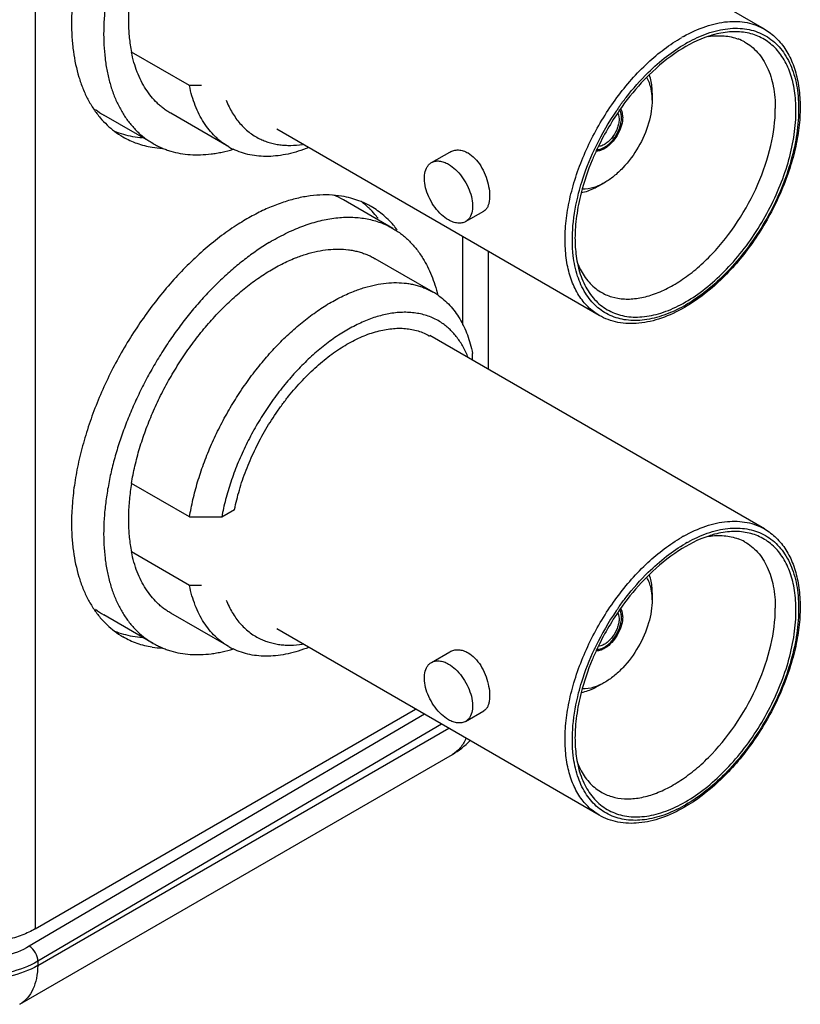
# Model space of a CAD drawing. Header units: inches. Extents: x 0 to 22, y 0 to 17.
# Tile 9 of 30: x 3.448 to 4.341, y 11.176 to 12.302. Entities that reach past the tile are written whole.
import ezdxf

# ---------------------------------------------------------------- set-up
doc = ezdxf.new("R2010")
doc.units = ezdxf.units.IN
doc.header["$LTSCALE"] = 1.21
doc.header["$MEASUREMENT"] = 0
doc.layers.get('0').update_dxf_attribs({"linetype": 'CONTINUOUS'})
doc.layers.add('02___PRT_ALL_AXES', color=7, linetype='CONTINUOUS')
doc.layers.add('SURFACES', color=7, linetype='CONTINUOUS')

msp = doc.modelspace()

# ---------------------------------------------------------------- linework, layer by layer
at = {"color": 3, "linetype": 'CONTINUOUS'}
for p, q in [((3.4656, 13.8574), (3.4656, 11.2619)), ((3.9545, 12.0537), (3.9545, 11.9524)), ((3.9838, 12.0368), (3.9838, 11.9017)), ((3.4656, 11.2619), (3.9009, 11.5132))]:
    msp.add_line(p, q, dxfattribs=at)
at = {"color": 7, "linetype": 'CONTINUOUS'}
for p, q in [((4.3, 12.2907), (3.9171, 12.5118)), ((4.2115, 12.2752), (4.2096, 12.2741)), ((3.6422, 12.2261), (3.5758, 12.2644)), ((3.656, 12.2261), (3.6422, 12.2261)), ((3.6871, 12.1561), (3.6207, 12.1945)), ((4.1326, 12.2003), (4.1328, 12.2005)), ((3.6007, 12.1598), (3.5441, 12.1925)), ((4.111, 11.9634), (3.7422, 12.1763)), ((3.919, 12.1381), (3.9399, 12.1502)), ((4.1054, 12.1531), (4.1056, 12.1534)), ((3.8747, 12.0629), (3.8182, 12.0955)), ((3.958, 12.0706), (3.9789, 12.0827)), ((3.9211, 11.9899), (3.8547, 12.0282)), ((4.2078, 11.9741), (4.2097, 11.9752)), ((4.3, 11.7192), (3.9171, 11.9403)), ((3.9661, 11.912), (3.9661, 11.9199)), ((3.6422, 11.7329), (3.5758, 11.7713)), ((3.6422, 11.7329), (3.6791, 11.7329)), ((3.6791, 11.7329), (3.6937, 11.7414)), ((4.2115, 11.7036), (4.2096, 11.7025)), ((3.6422, 11.6546), (3.5758, 11.6929)), ((3.656, 11.6546), (3.6422, 11.6546)), ((3.6007, 11.5883), (3.5441, 11.621)), ((3.6871, 11.5846), (3.6207, 11.6229)), ((4.1326, 11.6287), (4.1328, 11.629)), ((4.111, 11.3919), (3.7422, 11.6048)), ((3.919, 11.5666), (3.9399, 11.5787)), ((4.1054, 11.5816), (4.1056, 11.5819)), ((3.9109, 11.5074), (3.4588, 11.2419)), ((3.958, 11.4991), (3.9789, 11.5112)), ((3.9305, 11.4961), (3.4687, 11.2248)), ((3.4686, 11.2199), (3.9387, 11.4914)), ((3.4479, 11.1756), (3.9429, 11.4614)), ((4.2078, 11.4026), (4.2097, 11.4037)), ((3.4687, 11.2248), (3.4686, 11.2199))]:
    msp.add_line(p, q, dxfattribs=at)
for centre, radius, start, end in [((4.2715, 12.1757), 0.1127, 104.6369, 108.2766), ((4.2936, 12.1288), 0.1762, 119.2566, 120.0028), ((4.2504, 12.2274), 0.0556, 61.1728, 69.4926), ((3.738, 12.2972), 0.1655, 188.4907, 191.4291), ((3.59, 12.272), 0.0918, 232.8171, 239.9906), ((4.3917, 12.0195), 0.316, 145.8054, 154.2671), ((4.3872, 12.0221), 0.3082, 145.157, 154.8119), ((4.3874, 12.0224), 0.3107, 145.0863, 145.7982), ((4.3863, 12.0231), 0.3095, 144.6629, 145.0272), ((3.7261, 12.2237), 0.0781, 239.9979, 244.2622), ((4.3876, 12.0215), 0.3113, 154.2745, 154.9386), ((3.7723, 12.016), 0.0918, 60.0064, 67.7087), ((3.8686, 11.8225), 0.2618, 120.0032, 121.1525), ((4.1988, 12.0461), 0.1152, 191.4884, 195.3223), ((4.1633, 12.053), 0.0827, 201.0531, 206.403), ((3.882, 11.9222), 0.0781, 55.7068, 59.9953), ((4.2936, 11.5572), 0.1762, 119.2566, 120.0028), ((4.2715, 11.6041), 0.1127, 104.6369, 108.2766), ((3.738, 11.7257), 0.1655, 188.4907, 191.4291), ((4.2504, 11.6558), 0.0556, 61.1728, 69.4926), ((3.59, 11.7004), 0.0918, 232.8171, 239.9906), ((4.3917, 11.448), 0.316, 145.8054, 154.2671), ((4.3872, 11.4506), 0.3082, 145.157, 154.8119), ((4.3874, 11.4509), 0.3107, 145.0863, 145.7982), ((4.3863, 11.4516), 0.3095, 144.6629, 145.0272), ((3.7261, 11.6522), 0.0781, 239.9979, 244.2622), ((4.3876, 11.45), 0.3113, 154.2745, 154.9386), ((3.8926, 11.5484), 0.1005, 300.0368, 314.8061), ((4.1988, 11.4746), 0.1152, 191.4884, 195.3223), ((4.1633, 11.4815), 0.0827, 201.0531, 206.403)]:
    msp.add_arc(centre, radius, start, end, dxfattribs=at)
for points, knots in [([(3.7332, 12.6182), (3.7284, 12.6153), (3.7189, 12.6091), (3.7049, 12.5988), (3.6911, 12.5875), (3.6775, 12.5752), (3.6642, 12.5619), (3.6514, 12.5478), (3.639, 12.5328), (3.6271, 12.5172), (3.6158, 12.5009), (3.6052, 12.4841), (3.5952, 12.4668), (3.5861, 12.4491), (3.5777, 12.4312), (3.5701, 12.413), (3.5635, 12.3948), (3.5578, 12.3766), (3.553, 12.3585), (3.5492, 12.3407), (3.5464, 12.3231), (3.5446, 12.3059), (3.5438, 12.2892), (3.5441, 12.273), (3.5454, 12.2575), (3.5477, 12.2428), (3.5505, 12.231), (3.5532, 12.2221), (3.5562, 12.2137), (3.5606, 12.2037), (3.5668, 12.1926), (3.5728, 12.1842), (3.5781, 12.1781), (3.5822, 12.1738), (3.5865, 12.1698), (3.5911, 12.1662), (3.5958, 12.1628), (3.599, 12.1608), (3.6007, 12.1598)], [0, 0, 0, 0, 0.030993, 0.063014, 0.095991, 0.129843, 0.164474, 0.199778, 0.235644, 0.27195, 0.308574, 0.345386, 0.382258, 0.419058, 0.455657, 0.491927, 0.527745, 0.56299, 0.597552, 0.631325, 0.664215, 0.69614, 0.727031, 0.756835, 0.785517, 0.813064, 0.839487, 0.85229, 0.864828, 0.889143, 0.912536, 0.935139, 0.946199, 0.957124, 0.967941, 0.978674, 0.989351, 1, 1, 1, 1]), ([(3.5758, 12.3428), (3.5748, 12.3367), (3.5732, 12.3245), (3.5721, 12.3066), (3.5724, 12.2893), (3.5735, 12.2782), (3.5743, 12.2728)], [0, 0, 0, 0, 0.266168, 0.522039, 0.766763, 1, 1, 1, 1]), ([(4.2075, 12.2825), (4.2156, 12.287), (4.2318, 12.2945), (4.2566, 12.3002), (4.2763, 12.2995), (4.2905, 12.2955), (4.2969, 12.2925), (4.3, 12.2907)], [0, 0, 0, 0, 0.288739, 0.547472, 0.780832, 0.891402, 1, 1, 1, 1]), ([(4.3, 12.2907), (4.3048, 12.2879), (4.3141, 12.2808), (4.3252, 12.2669), (4.3334, 12.2501), (4.3387, 12.2308), (4.3411, 12.2095), (4.3407, 12.1865), (4.3373, 12.1623), (4.329, 12.1286), (4.3122, 12.0868), (4.2839, 12.0406), (4.2494, 12.0013), (4.2224, 11.9805), (4.2084, 11.9725)], [0, 0, 0, 0, 0.044921, 0.091273, 0.140312, 0.192934, 0.249627, 0.310469, 0.375189, 0.443242, 0.586044, 0.731601, 0.871889, 1, 1, 1, 1]), ([(4.2259, 12.2823), (4.2335, 12.2856), (4.2486, 12.2906), (4.2681, 12.2924), (4.2824, 12.2905), (4.2922, 12.2877), (4.3013, 12.2834), (4.3096, 12.2777), (4.317, 12.2705), (4.3257, 12.2591), (4.3339, 12.2414), (4.339, 12.2167), (4.3395, 12.189), (4.3356, 12.1591), (4.3272, 12.128), (4.3149, 12.0968), (4.2988, 12.0666), (4.2797, 12.0384), (4.2582, 12.0132), (4.235, 11.9918), (4.2182, 11.9801), (4.2097, 11.9752)], [0, 0, 0, 0, 0.056325, 0.106931, 0.130594, 0.153506, 0.176028, 0.198551, 0.221466, 0.245132, 0.295749, 0.352078, 0.414563, 0.482781, 0.555688, 0.631827, 0.709485, 0.786839, 0.862091, 0.933591, 1, 1, 1, 1]), ([(4.336, 12.1976), (4.336, 12.2052), (4.3353, 12.2164), (4.3325, 12.2306), (4.3287, 12.2434), (4.3221, 12.2576), (4.3109, 12.2716), (4.2967, 12.2816), (4.2801, 12.2873), (4.2618, 12.2884), (4.2494, 12.2863), (4.243, 12.2847)], [0, 0, 0, 0, 0.150339, 0.220627, 0.28768, 0.412781, 0.528624, 0.639826, 0.75207, 0.87079, 1, 1, 1, 1]), ([(4.111, 11.9634), (4.1063, 11.9661), (4.0975, 11.9728), (4.0869, 11.9863), (4.0789, 12.0027), (4.0738, 12.0217), (4.0715, 12.043), (4.0721, 12.066), (4.0755, 12.0902), (4.0839, 12.1242), (4.101, 12.1663), (4.1296, 12.2128), (4.1643, 12.2524), (4.1915, 12.2733), (4.2055, 12.2813)], [0, 0, 0, 0, 0.04284, 0.087449, 0.13526, 0.187201, 0.243683, 0.304678, 0.369817, 0.438468, 0.582751, 0.729842, 0.871373, 1, 1, 1, 1]), ([(4.167, 12.2412), (4.1737, 12.2477), (4.1872, 12.2596), (4.2021, 12.2697), (4.2096, 12.2741)], [0, 0, 0, 0, 0.516969, 1, 1, 1, 1]), ([(4.2362, 12.2826), (4.224, 12.2787), (4.1995, 12.266), (4.1783, 12.2485), (4.168, 12.2383)], [0, 0, 0, 0, 0.468224, 1, 1, 1, 1]), ([(4.2115, 12.2752), (4.2127, 12.2758), (4.2174, 12.2784), (4.2222, 12.2807), (4.2259, 12.2823)], [0, 0, 0, 0, 0.255421, 1, 1, 1, 1]), ([(4.2361, 12.2824), (4.242, 12.2832), (4.2535, 12.2838), (4.2648, 12.2814), (4.2699, 12.2794)], [0, 0, 0, 0, 0.51833, 1, 1, 1, 1]), ([(4.2772, 12.2761), (4.28, 12.2745), (4.2853, 12.271), (4.2949, 12.2618), (4.3044, 12.2467), (4.3111, 12.2246), (4.3124, 12.2085), (4.3124, 12.2)], [0, 0, 0, 0, 0.108286, 0.218437, 0.451123, 0.710044, 1, 1, 1, 1]), ([(3.6207, 12.1945), (3.6193, 12.1953), (3.6165, 12.197), (3.6125, 12.1998), (3.6087, 12.2029), (3.6038, 12.2074), (3.598, 12.2137), (3.592, 12.2222), (3.5867, 12.2315), (3.5821, 12.2418), (3.5784, 12.2528), (3.5766, 12.2605), (3.5758, 12.2644)], [0, 0, 0, 0, 0.057037, 0.114223, 0.171705, 0.229626, 0.34728, 0.468236, 0.593368, 0.723399, 0.858864, 1, 1, 1, 1]), ([(4.1339, 12.2021), (4.1364, 12.2057), (4.1466, 12.2194), (4.1579, 12.2323), (4.167, 12.2412)], [0, 0, 0, 0, 0.255223, 1, 1, 1, 1]), ([(4.168, 12.2383), (4.1649, 12.2354), (4.1527, 12.2228), (4.1418, 12.2091), (4.1342, 12.1982)], [0, 0, 0, 0, 0.244054, 1, 1, 1, 1]), ([(3.6871, 12.1561), (3.6857, 12.1569), (3.6829, 12.1587), (3.6789, 12.1615), (3.6751, 12.1646), (3.6702, 12.1691), (3.6644, 12.1754), (3.6584, 12.1838), (3.6531, 12.1932), (3.6485, 12.2034), (3.6448, 12.2144), (3.643, 12.2221), (3.6422, 12.2261)], [0, 0, 0, 0, 0.057037, 0.114223, 0.171705, 0.229626, 0.34728, 0.468236, 0.593368, 0.723399, 0.858864, 1, 1, 1, 1]), ([(3.6842, 12.2094), (3.6852, 12.2069), (3.6873, 12.202), (3.691, 12.1951), (3.6952, 12.1887), (3.6998, 12.1828), (3.7048, 12.1776), (3.7102, 12.1729), (3.7161, 12.1688), (3.7202, 12.1665), (3.7223, 12.1654)], [0, 0, 0, 0, 0.135857, 0.267467, 0.395306, 0.519932, 0.641981, 0.762156, 0.881226, 1, 1, 1, 1]), ([(4.0877, 12.0157), (4.0896, 12.0088), (4.0946, 11.9959), (4.1063, 11.9795), (4.1217, 11.9679), (4.1401, 11.9616), (4.1606, 11.961), (4.1824, 11.9656), (4.2049, 11.9753), (4.2274, 11.9896), (4.2494, 12.0083), (4.2701, 12.0305), (4.2889, 12.0558), (4.3052, 12.0832), (4.3185, 12.1119), (4.3284, 12.141), (4.3345, 12.1696), (4.336, 12.1885), (4.336, 12.1976)], [0, 0, 0, 0, 0.05186, 0.099212, 0.144146, 0.189413, 0.237665, 0.290777, 0.349634, 0.414255, 0.484007, 0.557791, 0.634203, 0.711654, 0.788486, 0.863086, 0.933985, 1, 1, 1, 1]), ([(4.1123, 11.9904), (4.1163, 11.9879), (4.1252, 11.984), (4.14, 11.9816), (4.1559, 11.9826), (4.1726, 11.9868), (4.1897, 11.9942), (4.2069, 12.0046), (4.2239, 12.0177), (4.246, 12.0389), (4.2706, 12.0702), (4.2935, 12.1123), (4.3084, 12.156), (4.3124, 12.1858), (4.3124, 12.2)], [0, 0, 0, 0, 0.042843, 0.087342, 0.134981, 0.186733, 0.243043, 0.303908, 0.368968, 0.437596, 0.581983, 0.729319, 0.871137, 1, 1, 1, 1]), ([(4.1169, 12.1557), (4.1187, 12.1567), (4.1221, 12.1592), (4.1281, 12.1655), (4.1328, 12.1734), (4.1356, 12.1818), (4.1368, 12.1893), (4.1361, 12.1951), (4.1345, 12.198)], [0, 0, 0, 0, 0.121931, 0.255217, 0.53454, 0.669746, 0.794629, 1, 1, 1, 1]), ([(4.1323, 12.1947), (4.1335, 12.1921), (4.134, 12.1872), (4.1328, 12.1808), (4.1304, 12.1737), (4.1264, 12.1671), (4.1212, 12.1618), (4.1184, 12.1597), (4.1169, 12.1589)], [0, 0, 0, 0, 0.208229, 0.333698, 0.468817, 0.746569, 0.878893, 1, 1, 1, 1]), ([(3.7223, 12.1654), (3.7241, 12.1646), (3.7277, 12.1629), (3.7334, 12.161), (3.7393, 12.1595), (3.7454, 12.1584), (3.7516, 12.1579), (3.7603, 12.1577), (3.7669, 12.1583), (3.7713, 12.1589)], [0, 0, 0, 0, 0.118177, 0.237343, 0.358031, 0.480741, 0.605929, 0.733998, 1, 1, 1, 1]), ([(3.6007, 12.1598), (3.6023, 12.1589), (3.6055, 12.1572), (3.6104, 12.1549), (3.6155, 12.1529), (3.6225, 12.1506), (3.6317, 12.1485), (3.6431, 12.1471), (3.6549, 12.1469), (3.665, 12.1477), (3.6733, 12.1489), (3.6817, 12.1505), (3.6881, 12.1522), (3.6923, 12.1534)], [0, 0, 0, 0, 0.05748, 0.115094, 0.172977, 0.231259, 0.349468, 0.470704, 0.595776, 0.725354, 0.792017, 0.85999, 1, 1, 1, 1]), ([(3.7786, 12.1553), (3.7746, 12.1537), (3.7669, 12.1509), (3.7551, 12.1478), (3.7436, 12.1458), (3.7325, 12.145), (3.7217, 12.1453), (3.7113, 12.1468), (3.7015, 12.1494), (3.6952, 12.152), (3.6922, 12.1534)], [0, 0, 0, 0, 0.142358, 0.278832, 0.409671, 0.535298, 0.656297, 0.773439, 0.88765, 1, 1, 1, 1]), ([(3.9399, 12.1502), (3.9414, 12.1511), (3.9446, 12.1523), (3.95, 12.1528), (3.9556, 12.1517), (3.9591, 12.1501), (3.9608, 12.1491)], [0, 0, 0, 0, 0.231364, 0.470846, 0.725514, 1, 1, 1, 1]), ([(3.9608, 12.1491), (3.9637, 12.1475), (3.9692, 12.143), (3.9757, 12.1344), (3.9807, 12.1243), (3.9841, 12.1137), (3.9857, 12.1035), (3.9856, 12.0956), (3.9844, 12.0902), (3.9831, 12.087), (3.9813, 12.0844), (3.9797, 12.0832), (3.9789, 12.0827)], [0, 0, 0, 0, 0.129771, 0.272069, 0.421547, 0.570158, 0.708382, 0.827292, 0.877929, 0.92272, 0.962742, 1, 1, 1, 1]), ([(4.0874, 12.1033), (4.0885, 12.1075), (4.0933, 12.1245), (4.0998, 12.141), (4.1054, 12.1531)], [0, 0, 0, 0, 0.244094, 1, 1, 1, 1]), ([(4.1083, 12.1533), (4.1064, 12.1492), (4.0992, 12.1331), (4.0935, 12.1163), (4.0902, 12.1035)], [0, 0, 0, 0, 0.255373, 1, 1, 1, 1]), ([(4.1084, 12.153), (4.109, 12.153), (4.1121, 12.1533), (4.1149, 12.1545), (4.1169, 12.1557)], [0, 0, 0, 0, 0.227194, 1, 1, 1, 1]), ([(4.1169, 12.1589), (4.1163, 12.1585), (4.1142, 12.1574), (4.1117, 12.1567), (4.1099, 12.1566)], [0, 0, 0, 0, 0.273651, 1, 1, 1, 1]), ([(3.9385, 12.0726), (3.9356, 12.0742), (3.93, 12.0785), (3.9228, 12.0867), (3.9169, 12.0963), (3.9128, 12.1065), (3.9107, 12.1166), (3.9109, 12.1258), (3.9132, 12.1324), (3.9162, 12.1362), (3.918, 12.1376), (3.919, 12.1381)], [0, 0, 0, 0, 0.128752, 0.2704, 0.417621, 0.562028, 0.695757, 0.813069, 0.912474, 0.957122, 1, 1, 1, 1]), ([(3.919, 12.1381), (3.9203, 12.1389), (3.9232, 12.14), (3.9281, 12.1401), (3.9334, 12.1388), (3.9368, 12.1372), (3.9385, 12.1362)], [0, 0, 0, 0, 0.217776, 0.450918, 0.710255, 1, 1, 1, 1]), ([(3.9385, 12.1362), (3.9414, 12.1345), (3.947, 12.1302), (3.9541, 12.1221), (3.96, 12.1125), (3.9642, 12.1022), (3.9662, 12.0921), (3.966, 12.083), (3.9638, 12.0764), (3.9608, 12.0726), (3.9589, 12.0712), (3.958, 12.0706)], [0, 0, 0, 0, 0.128752, 0.2704, 0.417621, 0.562028, 0.695757, 0.813069, 0.912474, 0.957122, 1, 1, 1, 1]), ([(4.0812, 12.0316), (4.0799, 12.043), (4.0799, 12.0673), (4.0843, 12.0911), (4.0874, 12.1033)], [0, 0, 0, 0, 0.474483, 1, 1, 1, 1]), ([(4.0902, 12.1035), (4.088, 12.0948), (4.0846, 12.0776), (4.0832, 12.0601), (4.0832, 12.0517)], [0, 0, 0, 0, 0.51692, 1, 1, 1, 1]), ([(3.7377, 12.0493), (3.7408, 12.0511), (3.7471, 12.0545), (3.7566, 12.0592), (3.766, 12.0633), (3.7754, 12.0669), (3.7847, 12.0698), (3.7967, 12.073), (3.8087, 12.075), (3.8205, 12.0757), (3.829, 12.0757), (3.8373, 12.0751), (3.8453, 12.0739), (3.8531, 12.072), (3.8606, 12.0696), (3.8679, 12.0666), (3.8725, 12.0642), (3.8747, 12.0629)], [0, 0, 0, 0, 0.075227, 0.148573, 0.219982, 0.289449, 0.356996, 0.42266, 0.548521, 0.608964, 0.667893, 0.725465, 0.781858, 0.837277, 0.891944, 0.946101, 1, 1, 1, 1]), ([(3.958, 12.0706), (3.9567, 12.0699), (3.9537, 12.0688), (3.9488, 12.0687), (3.9436, 12.07), (3.9402, 12.0716), (3.9385, 12.0726)], [0, 0, 0, 0, 0.217776, 0.450918, 0.710255, 1, 1, 1, 1]), ([(3.8747, 12.0629), (3.8764, 12.0619), (3.8798, 12.0598), (3.8847, 12.0563), (3.8894, 12.0525), (3.8938, 12.0483), (3.898, 12.0439), (3.9034, 12.0374), (3.907, 12.0322), (3.9092, 12.0286)], [0, 0, 0, 0, 0.121538, 0.24342, 0.365987, 0.48957, 0.614484, 0.74103, 1, 1, 1, 1]), ([(4.0832, 12.0517), (4.0832, 12.0492), (4.0835, 12.0396), (4.0845, 12.0301), (4.086, 12.0232)], [0, 0, 0, 0, 0.260536, 1, 1, 1, 1]), ([(3.7332, 12.0466), (3.7284, 12.0437), (3.7189, 12.0375), (3.7049, 12.0273), (3.6911, 12.016), (3.6775, 12.0037), (3.6642, 11.9904), (3.6514, 11.9763), (3.639, 11.9613), (3.6271, 11.9457), (3.6158, 11.9294), (3.6052, 11.9125), (3.5952, 11.8952), (3.5861, 11.8776), (3.5777, 11.8596), (3.5701, 11.8415), (3.5635, 11.8233), (3.5578, 11.8051), (3.553, 11.787), (3.5492, 11.7691), (3.5464, 11.7515), (3.5446, 11.7343), (3.5438, 11.7176), (3.5441, 11.7015), (3.5454, 11.686), (3.5477, 11.6712), (3.5505, 11.6595), (3.5532, 11.6506), (3.5562, 11.6421), (3.5606, 11.6321), (3.5668, 11.6211), (3.5728, 11.6127), (3.5781, 11.6065), (3.5822, 11.6023), (3.5865, 11.5983), (3.5911, 11.5946), (3.5958, 11.5913), (3.599, 11.5893), (3.6007, 11.5883)], [0, 0, 0, 0, 0.030993, 0.063014, 0.095991, 0.129843, 0.164474, 0.199778, 0.235644, 0.27195, 0.308574, 0.345386, 0.382258, 0.419058, 0.455657, 0.491927, 0.527745, 0.56299, 0.597552, 0.631325, 0.664215, 0.69614, 0.727031, 0.756835, 0.785517, 0.813064, 0.839487, 0.85229, 0.864828, 0.889143, 0.912536, 0.935139, 0.946199, 0.957124, 0.967941, 0.978674, 0.989351, 1, 1, 1, 1]), ([(3.7633, 12.0291), (3.7675, 12.0308), (3.7758, 12.0337), (3.7884, 12.0369), (3.8006, 12.0388), (3.8125, 12.0394), (3.8221, 12.0388), (3.8295, 12.0376), (3.8349, 12.0364), (3.8401, 12.0348), (3.8452, 12.033), (3.85, 12.0308), (3.8532, 12.0291), (3.8547, 12.0282)], [0, 0, 0, 0, 0.14316, 0.279975, 0.410756, 0.536028, 0.656523, 0.715299, 0.773255, 0.830541, 0.887316, 0.943745, 1, 1, 1, 1]), ([(3.5758, 11.7713), (3.5769, 11.7779), (3.5796, 11.7914), (3.5849, 11.8115), (3.5917, 11.8317), (3.5997, 11.8519), (3.609, 11.8719), (3.6195, 11.8914), (3.631, 11.9103), (3.6434, 11.9285), (3.6568, 11.9458), (3.6685, 11.9594), (3.6782, 11.9696), (3.688, 11.9793), (3.7005, 11.9906), (3.7135, 12.0008), (3.724, 12.0081), (3.7344, 12.0148), (3.7473, 12.0221), (3.758, 12.027), (3.7633, 12.0291)], [0, 0, 0, 0, 0.061085, 0.124086, 0.188635, 0.254398, 0.320996, 0.388034, 0.455111, 0.521824, 0.587778, 0.652591, 0.684461, 0.715912, 0.777395, 0.836756, 0.865568, 0.893763, 0.948211, 1, 1, 1, 1]), ([(3.9092, 12.0286), (3.9111, 12.0256), (3.9147, 12.0192), (3.9193, 12.009), (3.9231, 11.9981), (3.9252, 11.9905), (3.9261, 11.9866)], [0, 0, 0, 0, 0.237432, 0.482781, 0.73679, 1, 1, 1, 1]), ([(4.2078, 11.9741), (4.2004, 11.97), (4.1858, 11.9632), (4.1635, 11.9575), (4.1423, 11.9571), (4.1231, 11.9624), (4.1067, 11.9732), (4.094, 11.989), (4.0852, 12.0089), (4.0822, 12.0238), (4.0812, 12.0316)], [0, 0, 0, 0, 0.147098, 0.280027, 0.400498, 0.512614, 0.622565, 0.737149, 0.861891, 1, 1, 1, 1]), ([(4.0892, 12.0163), (4.0919, 12.0109), (4.0984, 12.001), (4.1074, 11.9933), (4.1123, 11.9904)], [0, 0, 0, 0, 0.514941, 1, 1, 1, 1]), ([(3.8297, 11.9908), (3.8339, 11.9924), (3.8422, 11.9954), (3.8548, 11.9986), (3.867, 12.0005), (3.8789, 12.0011), (3.8885, 12.0004), (3.8959, 11.9993), (3.9013, 11.9981), (3.9065, 11.9965), (3.9116, 11.9946), (3.9164, 11.9925), (3.9196, 11.9908), (3.9211, 11.9899)], [0, 0, 0, 0, 0.14316, 0.279975, 0.410756, 0.536028, 0.656523, 0.715299, 0.773255, 0.830541, 0.887316, 0.943745, 1, 1, 1, 1]), ([(3.6422, 11.7329), (3.6433, 11.7396), (3.646, 11.753), (3.6513, 11.7731), (3.6581, 11.7934), (3.6661, 11.8136), (3.6754, 11.8335), (3.6859, 11.8531), (3.6974, 11.872), (3.7098, 11.8902), (3.7232, 11.9075), (3.7349, 11.921), (3.7446, 11.9313), (3.7544, 11.941), (3.7669, 11.9522), (3.7799, 11.9624), (3.7904, 11.9698), (3.8007, 11.9765), (3.8137, 11.9838), (3.8244, 11.9887), (3.8297, 11.9908)], [0, 0, 0, 0, 0.061085, 0.124086, 0.188635, 0.254398, 0.320996, 0.388034, 0.455111, 0.521824, 0.587778, 0.652591, 0.684461, 0.715912, 0.777395, 0.836756, 0.865568, 0.893763, 0.948211, 1, 1, 1, 1]), ([(3.9261, 11.9868), (3.9286, 11.9851), (3.9334, 11.9813), (3.9401, 11.9749), (3.9461, 11.9676), (3.9515, 11.9595), (3.9562, 11.9506), (3.9603, 11.941), (3.9636, 11.9307), (3.9653, 11.9236), (3.9661, 11.9199)], [0, 0, 0, 0, 0.11389, 0.229416, 0.347488, 0.468908, 0.594379, 0.724484, 0.859631, 1, 1, 1, 1]), ([(4.2084, 11.9725), (4.2, 11.9676), (4.1832, 11.9596), (4.1573, 11.9534), (4.1363, 11.954), (4.1212, 11.9582), (4.1142, 11.9615), (4.111, 11.9634)], [0, 0, 0, 0, 0.284189, 0.541419, 0.776595, 0.889084, 1, 1, 1, 1]), ([(3.8738, 11.9658), (3.8688, 11.965), (3.8612, 11.9634), (3.8512, 11.9602), (3.8435, 11.9573), (3.8358, 11.9538), (3.8252, 11.9485), (3.8121, 11.9407), (3.7993, 11.9315), (3.7893, 11.9233), (3.7791, 11.9144), (3.7668, 11.9023), (3.7527, 11.8865), (3.7394, 11.8695), (3.727, 11.8514), (3.7157, 11.8326), (3.7072, 11.8163), (3.7011, 11.803), (3.6954, 11.7897), (3.6893, 11.7731), (3.6843, 11.7562), (3.681, 11.7429), (3.6797, 11.7362), (3.6791, 11.7329)], [0, 0, 0, 0, 0.047674, 0.072636, 0.098363, 0.124863, 0.15213, 0.208905, 0.268534, 0.299344, 0.33076, 0.395218, 0.461513, 0.529195, 0.597779, 0.66676, 0.735625, 0.769859, 0.803871, 0.870979, 0.936508, 0.968542, 1, 1, 1, 1]), ([(3.931, 11.9545), (3.9291, 11.9559), (3.925, 11.9583), (3.9185, 11.9614), (3.9117, 11.9638), (3.9047, 11.9655), (3.8973, 11.9666), (3.8896, 11.967), (3.8818, 11.9668), (3.8765, 11.9662), (3.8738, 11.9658)], [0, 0, 0, 0, 0.11888, 0.23801, 0.358206, 0.480245, 0.604849, 0.732656, 0.864221, 1, 1, 1, 1]), ([(3.6937, 11.7414), (3.6944, 11.7451), (3.6961, 11.7526), (3.6992, 11.7638), (3.7027, 11.775), (3.7082, 11.7902), (3.7163, 11.8089), (3.7277, 11.8306), (3.7387, 11.8481), (3.7481, 11.8614), (3.7555, 11.871), (3.7632, 11.8802), (3.7712, 11.889), (3.7793, 11.8973), (3.7877, 11.9051), (3.7962, 11.9123), (3.8048, 11.919), (3.8135, 11.925), (3.8222, 11.9304), (3.8309, 11.9351), (3.8396, 11.9392), (3.8483, 11.9426), (3.8568, 11.9452), (3.8652, 11.9471), (3.8734, 11.9483), (3.8814, 11.9488), (3.8891, 11.9485), (3.8965, 11.9475), (3.9037, 11.9457), (3.9105, 11.9432), (3.9148, 11.941), (3.9168, 11.9398)], [0, 0, 0, 0, 0.034076, 0.068868, 0.104265, 0.140169, 0.21312, 0.286938, 0.360776, 0.397446, 0.433807, 0.469759, 0.505204, 0.540051, 0.574213, 0.607611, 0.640173, 0.671838, 0.702552, 0.732278, 0.760988, 0.788675, 0.815344, 0.841023, 0.865761, 0.889627, 0.912717, 0.935149, 0.957065, 0.978623, 1, 1, 1, 1]), ([(3.9609, 11.9153), (3.9601, 11.9174), (3.9584, 11.9215), (3.9554, 11.9274), (3.9521, 11.9329), (3.9485, 11.938), (3.9445, 11.9428), (3.9403, 11.9471), (3.9358, 11.9511), (3.9326, 11.9534), (3.931, 11.9545)], [0, 0, 0, 0, 0.134877, 0.266194, 0.394261, 0.519439, 0.642135, 0.762796, 0.88191, 1, 1, 1, 1]), ([(3.5758, 11.7713), (3.5748, 11.7651), (3.5732, 11.753), (3.5721, 11.735), (3.5724, 11.7178), (3.5735, 11.7067), (3.5743, 11.7012)], [0, 0, 0, 0, 0.266168, 0.522039, 0.766763, 1, 1, 1, 1]), ([(4.2075, 11.7109), (4.2156, 11.7155), (4.2318, 11.723), (4.2566, 11.7286), (4.2763, 11.7279), (4.2905, 11.724), (4.2969, 11.7209), (4.3, 11.7192)], [0, 0, 0, 0, 0.288739, 0.547472, 0.780832, 0.891402, 1, 1, 1, 1]), ([(4.2362, 11.7111), (4.224, 11.7071), (4.1995, 11.6945), (4.1783, 11.677), (4.168, 11.6668)], [0, 0, 0, 0, 0.468224, 1, 1, 1, 1]), ([(4.3, 11.7192), (4.3048, 11.7163), (4.3141, 11.7093), (4.3252, 11.6954), (4.3334, 11.6786), (4.3387, 11.6593), (4.3411, 11.6379), (4.3407, 11.6149), (4.3373, 11.5908), (4.329, 11.5571), (4.3122, 11.5152), (4.2839, 11.4691), (4.2494, 11.4298), (4.2224, 11.409), (4.2084, 11.4009)], [0, 0, 0, 0, 0.044921, 0.091273, 0.140312, 0.192934, 0.249627, 0.310469, 0.375189, 0.443242, 0.586044, 0.731601, 0.871889, 1, 1, 1, 1]), ([(4.2259, 11.7108), (4.2335, 11.7141), (4.2486, 11.7191), (4.2681, 11.7208), (4.2824, 11.719), (4.2922, 11.7162), (4.3013, 11.7119), (4.3096, 11.7061), (4.317, 11.699), (4.3257, 11.6876), (4.3339, 11.6698), (4.339, 11.6452), (4.3395, 11.6174), (4.3356, 11.5875), (4.3272, 11.5565), (4.3149, 11.5253), (4.2988, 11.4951), (4.2797, 11.4669), (4.2582, 11.4416), (4.235, 11.4203), (4.2182, 11.4086), (4.2097, 11.4037)], [0, 0, 0, 0, 0.056325, 0.106931, 0.130594, 0.153506, 0.176028, 0.198551, 0.221466, 0.245132, 0.295749, 0.352078, 0.414563, 0.482781, 0.555688, 0.631827, 0.709485, 0.786839, 0.862091, 0.933591, 1, 1, 1, 1]), ([(4.2115, 11.7036), (4.2127, 11.7043), (4.2174, 11.7069), (4.2222, 11.7092), (4.2259, 11.7108)], [0, 0, 0, 0, 0.255421, 1, 1, 1, 1]), ([(4.2361, 11.7108), (4.242, 11.7117), (4.2535, 11.7123), (4.2648, 11.7098), (4.2699, 11.7079)], [0, 0, 0, 0, 0.51833, 1, 1, 1, 1]), ([(4.336, 11.6261), (4.336, 11.6337), (4.3353, 11.6448), (4.3325, 11.6591), (4.3287, 11.6718), (4.3221, 11.686), (4.3109, 11.7001), (4.2967, 11.7101), (4.2801, 11.7157), (4.2618, 11.7169), (4.2494, 11.7148), (4.243, 11.7131)], [0, 0, 0, 0, 0.150339, 0.220627, 0.28768, 0.412781, 0.528624, 0.639826, 0.75207, 0.87079, 1, 1, 1, 1]), ([(4.111, 11.3919), (4.1063, 11.3946), (4.0975, 11.4013), (4.0869, 11.4147), (4.0789, 11.4312), (4.0738, 11.4502), (4.0715, 11.4714), (4.0721, 11.4944), (4.0755, 11.5187), (4.0839, 11.5526), (4.101, 11.5948), (4.1296, 11.6413), (4.1643, 11.6808), (4.1915, 11.7017), (4.2055, 11.7098)], [0, 0, 0, 0, 0.04284, 0.087449, 0.13526, 0.187201, 0.243683, 0.304678, 0.369817, 0.438468, 0.582751, 0.729842, 0.871373, 1, 1, 1, 1]), ([(4.167, 11.6696), (4.1737, 11.6761), (4.1872, 11.688), (4.2021, 11.6982), (4.2096, 11.7025)], [0, 0, 0, 0, 0.516969, 1, 1, 1, 1]), ([(4.2772, 11.7045), (4.28, 11.703), (4.2853, 11.6994), (4.2949, 11.6903), (4.3044, 11.6752), (4.3111, 11.6531), (4.3124, 11.637), (4.3124, 11.6285)], [0, 0, 0, 0, 0.108286, 0.218437, 0.451123, 0.710044, 1, 1, 1, 1]), ([(3.6207, 11.6229), (3.6193, 11.6238), (3.6165, 11.6255), (3.6125, 11.6283), (3.6087, 11.6314), (3.6038, 11.6359), (3.598, 11.6422), (3.592, 11.6506), (3.5867, 11.66), (3.5821, 11.6702), (3.5784, 11.6813), (3.5766, 11.6889), (3.5758, 11.6929)], [0, 0, 0, 0, 0.057037, 0.114223, 0.171705, 0.229626, 0.34728, 0.468236, 0.593368, 0.723399, 0.858864, 1, 1, 1, 1]), ([(4.1339, 11.6306), (4.1364, 11.6341), (4.1466, 11.6479), (4.1579, 11.6607), (4.167, 11.6696)], [0, 0, 0, 0, 0.255223, 1, 1, 1, 1]), ([(4.168, 11.6668), (4.1649, 11.6638), (4.1527, 11.6513), (4.1418, 11.6375), (4.1342, 11.6267)], [0, 0, 0, 0, 0.244054, 1, 1, 1, 1]), ([(3.6871, 11.5846), (3.6857, 11.5854), (3.6829, 11.5871), (3.6789, 11.59), (3.6751, 11.5931), (3.6702, 11.5976), (3.6644, 11.6039), (3.6584, 11.6123), (3.6531, 11.6217), (3.6485, 11.6319), (3.6448, 11.6429), (3.643, 11.6506), (3.6422, 11.6546)], [0, 0, 0, 0, 0.057037, 0.114223, 0.171705, 0.229626, 0.34728, 0.468236, 0.593368, 0.723399, 0.858864, 1, 1, 1, 1]), ([(3.6842, 11.6379), (3.6852, 11.6354), (3.6873, 11.6305), (3.691, 11.6236), (3.6952, 11.6172), (3.6998, 11.6113), (3.7048, 11.606), (3.7102, 11.6013), (3.7161, 11.5972), (3.7202, 11.5949), (3.7223, 11.5939)], [0, 0, 0, 0, 0.135857, 0.267467, 0.395306, 0.519932, 0.641981, 0.762156, 0.881226, 1, 1, 1, 1]), ([(4.0877, 11.4442), (4.0896, 11.4373), (4.0946, 11.4243), (4.1063, 11.408), (4.1217, 11.3964), (4.1401, 11.3901), (4.1606, 11.3894), (4.1824, 11.3941), (4.2049, 11.4037), (4.2274, 11.4181), (4.2494, 11.4367), (4.2701, 11.459), (4.2889, 11.4842), (4.3052, 11.5116), (4.3185, 11.5403), (4.3284, 11.5695), (4.3345, 11.5981), (4.336, 11.617), (4.336, 11.6261)], [0, 0, 0, 0, 0.05186, 0.099212, 0.144146, 0.189413, 0.237665, 0.290777, 0.349634, 0.414255, 0.484007, 0.557791, 0.634203, 0.711654, 0.788486, 0.863086, 0.933985, 1, 1, 1, 1]), ([(4.1123, 11.4188), (4.1163, 11.4164), (4.1252, 11.4125), (4.14, 11.4101), (4.1559, 11.411), (4.1726, 11.4153), (4.1897, 11.4227), (4.2069, 11.4331), (4.2239, 11.4462), (4.246, 11.4673), (4.2706, 11.4987), (4.2935, 11.5408), (4.3084, 11.5845), (4.3124, 11.6143), (4.3124, 11.6285)], [0, 0, 0, 0, 0.042843, 0.087342, 0.134981, 0.186733, 0.243043, 0.303908, 0.368968, 0.437596, 0.581983, 0.729319, 0.871137, 1, 1, 1, 1]), ([(4.1169, 11.5841), (4.1187, 11.5851), (4.1221, 11.5876), (4.1281, 11.594), (4.1328, 11.6018), (4.1356, 11.6103), (4.1368, 11.6178), (4.1361, 11.6235), (4.1345, 11.6265)], [0, 0, 0, 0, 0.121931, 0.255217, 0.53454, 0.669746, 0.794629, 1, 1, 1, 1]), ([(4.1323, 11.6231), (4.1335, 11.6205), (4.134, 11.6157), (4.1328, 11.6093), (4.1304, 11.6022), (4.1264, 11.5956), (4.1212, 11.5903), (4.1184, 11.5882), (4.1169, 11.5873)], [0, 0, 0, 0, 0.208229, 0.333698, 0.468817, 0.746569, 0.878893, 1, 1, 1, 1]), ([(3.6007, 11.5883), (3.6023, 11.5874), (3.6055, 11.5857), (3.6104, 11.5834), (3.6155, 11.5814), (3.6225, 11.5791), (3.6317, 11.5769), (3.6431, 11.5755), (3.6549, 11.5753), (3.665, 11.5761), (3.6733, 11.5774), (3.6817, 11.579), (3.6881, 11.5806), (3.6923, 11.5819)], [0, 0, 0, 0, 0.05748, 0.115094, 0.172977, 0.231259, 0.349468, 0.470704, 0.595776, 0.725354, 0.792017, 0.85999, 1, 1, 1, 1]), ([(3.7223, 11.5939), (3.7241, 11.593), (3.7277, 11.5914), (3.7334, 11.5895), (3.7393, 11.588), (3.7454, 11.5869), (3.7516, 11.5863), (3.7603, 11.5862), (3.7669, 11.5867), (3.7713, 11.5874)], [0, 0, 0, 0, 0.118177, 0.237343, 0.358031, 0.480741, 0.605929, 0.733998, 1, 1, 1, 1]), ([(4.1169, 11.5873), (4.1163, 11.587), (4.1142, 11.5859), (4.1117, 11.5852), (4.1099, 11.5851)], [0, 0, 0, 0, 0.273651, 1, 1, 1, 1]), ([(3.7786, 11.5837), (3.7746, 11.5822), (3.7669, 11.5794), (3.7551, 11.5763), (3.7436, 11.5743), (3.7325, 11.5735), (3.7217, 11.5738), (3.7113, 11.5753), (3.7015, 11.5779), (3.6952, 11.5804), (3.6922, 11.5819)], [0, 0, 0, 0, 0.142358, 0.278832, 0.409671, 0.535298, 0.656297, 0.773439, 0.88765, 1, 1, 1, 1]), ([(3.9399, 11.5787), (3.9414, 11.5795), (3.9446, 11.5808), (3.95, 11.5812), (3.9556, 11.5802), (3.9591, 11.5786), (3.9608, 11.5776)], [0, 0, 0, 0, 0.231364, 0.470846, 0.725514, 1, 1, 1, 1]), ([(3.9608, 11.5776), (3.9637, 11.5759), (3.9692, 11.5715), (3.9757, 11.5629), (3.9807, 11.5528), (3.9841, 11.5422), (3.9857, 11.5319), (3.9856, 11.524), (3.9844, 11.5187), (3.9831, 11.5155), (3.9813, 11.5129), (3.9797, 11.5116), (3.9789, 11.5112)], [0, 0, 0, 0, 0.129771, 0.272069, 0.421547, 0.570158, 0.708382, 0.827292, 0.877929, 0.92272, 0.962742, 1, 1, 1, 1]), ([(4.0874, 11.5318), (4.0885, 11.536), (4.0933, 11.553), (4.0998, 11.5695), (4.1054, 11.5816)], [0, 0, 0, 0, 0.244094, 1, 1, 1, 1]), ([(4.1083, 11.5818), (4.1064, 11.5777), (4.0992, 11.5615), (4.0935, 11.5447), (4.0902, 11.532)], [0, 0, 0, 0, 0.255373, 1, 1, 1, 1]), ([(4.1084, 11.5815), (4.109, 11.5815), (4.1121, 11.5818), (4.1149, 11.583), (4.1169, 11.5841)], [0, 0, 0, 0, 0.227194, 1, 1, 1, 1]), ([(3.9385, 11.501), (3.9356, 11.5027), (3.93, 11.507), (3.9228, 11.5152), (3.9169, 11.5248), (3.9128, 11.535), (3.9107, 11.5451), (3.9109, 11.5543), (3.9132, 11.5608), (3.9162, 11.5647), (3.918, 11.5661), (3.919, 11.5666)], [0, 0, 0, 0, 0.128752, 0.2704, 0.417621, 0.562028, 0.695757, 0.813069, 0.912474, 0.957122, 1, 1, 1, 1]), ([(3.919, 11.5666), (3.9203, 11.5673), (3.9232, 11.5684), (3.9281, 11.5685), (3.9334, 11.5673), (3.9368, 11.5657), (3.9385, 11.5647)], [0, 0, 0, 0, 0.217776, 0.450918, 0.710255, 1, 1, 1, 1]), ([(3.9385, 11.5647), (3.9414, 11.563), (3.947, 11.5587), (3.9541, 11.5505), (3.96, 11.5409), (3.9642, 11.5307), (3.9662, 11.5206), (3.966, 11.5114), (3.9638, 11.5049), (3.9608, 11.501), (3.9589, 11.4997), (3.958, 11.4991)], [0, 0, 0, 0, 0.128752, 0.2704, 0.417621, 0.562028, 0.695757, 0.813069, 0.912474, 0.957122, 1, 1, 1, 1]), ([(4.0812, 11.4601), (4.0799, 11.4714), (4.0799, 11.4957), (4.0843, 11.5195), (4.0874, 11.5318)], [0, 0, 0, 0, 0.474483, 1, 1, 1, 1]), ([(4.0902, 11.532), (4.088, 11.5233), (4.0846, 11.5061), (4.0832, 11.4886), (4.0832, 11.4801)], [0, 0, 0, 0, 0.51692, 1, 1, 1, 1]), ([(3.958, 11.4991), (3.9567, 11.4984), (3.9537, 11.4973), (3.9488, 11.4972), (3.9436, 11.4984), (3.9402, 11.5), (3.9385, 11.501)], [0, 0, 0, 0, 0.217776, 0.450918, 0.710255, 1, 1, 1, 1]), ([(3.9585, 11.4797), (3.9568, 11.4759), (3.9526, 11.4687), (3.9463, 11.4633), (3.9429, 11.4614)], [0, 0, 0, 0, 0.517966, 1, 1, 1, 1]), ([(4.0832, 11.4801), (4.0832, 11.4776), (4.0835, 11.4681), (4.0845, 11.4586), (4.086, 11.4517)], [0, 0, 0, 0, 0.260536, 1, 1, 1, 1]), ([(4.2078, 11.4026), (4.2004, 11.3985), (4.1858, 11.3916), (4.1635, 11.3859), (4.1423, 11.3856), (4.1231, 11.3909), (4.1067, 11.4017), (4.094, 11.4174), (4.0852, 11.4374), (4.0822, 11.4522), (4.0812, 11.4601)], [0, 0, 0, 0, 0.147098, 0.280027, 0.400498, 0.512614, 0.622565, 0.737149, 0.861891, 1, 1, 1, 1]), ([(4.0892, 11.4447), (4.0919, 11.4393), (4.0984, 11.4294), (4.1074, 11.4218), (4.1123, 11.4188)], [0, 0, 0, 0, 0.514941, 1, 1, 1, 1]), ([(4.2084, 11.4009), (4.2, 11.3961), (4.1832, 11.3881), (4.1573, 11.3819), (4.1363, 11.3825), (4.1212, 11.3867), (4.1142, 11.39), (4.111, 11.3919)], [0, 0, 0, 0, 0.284189, 0.541419, 0.776595, 0.889084, 1, 1, 1, 1]), ([(3.4588, 11.2419), (3.4502, 11.2368), (3.4301, 11.2293), (3.3979, 11.2256), (3.3657, 11.229), (3.3455, 11.2363), (3.3369, 11.2413)], [0, 0, 0, 0, 0.237716, 0.500565, 0.763104, 1, 1, 1, 1]), ([(3.4687, 11.2248), (3.4687, 11.2282), (3.4664, 11.2349), (3.4618, 11.2402), (3.4588, 11.2419)], [0, 0, 0, 0, 0.498264, 1, 1, 1, 1]), ([(3.4687, 11.2248), (3.4586, 11.219), (3.4353, 11.2104), (3.3979, 11.2061), (3.3606, 11.2101), (3.3372, 11.2186), (3.3272, 11.2244)], [0, 0, 0, 0, 0.237566, 0.500334, 0.76292, 1, 1, 1, 1]), ([(3.4686, 11.2199), (3.4586, 11.2142), (3.4352, 11.2058), (3.3978, 11.202), (3.3605, 11.2065), (3.3372, 11.2154), (3.3272, 11.2214)], [0, 0, 0, 0, 0.23668, 0.498901, 0.761721, 1, 1, 1, 1]), ([(3.4686, 11.2199), (3.4685, 11.215), (3.4676, 11.2057), (3.4637, 11.1929), (3.4571, 11.1825), (3.4511, 11.1774), (3.4479, 11.1756)], [0, 0, 0, 0, 0.288757, 0.547682, 0.781253, 1, 1, 1, 1])]:
    msp.add_open_spline(points, degree=3, knots=knots, dxfattribs=at)
at = {"color": 3, "linetype": 'CONTINUOUS'}
msp.add_open_spline([(3.4656, 11.2619), (3.4632, 11.2605), (3.4583, 11.2579), (3.4476, 11.2534), (3.4329, 11.2489), (3.4143, 11.2457), (3.3949, 11.2446), (3.3755, 11.2457), (3.3568, 11.2489), (3.3422, 11.2534), (3.3315, 11.2579), (3.3265, 11.2605), (3.3242, 11.2619)], degree=3, knots=[0, 0, 0, 0, 0.055792, 0.114188, 0.23739, 0.366994, 0.5, 0.633006, 0.76261, 0.885812, 0.944208, 1, 1, 1, 1], dxfattribs=at)
at = {"layer": '02___PRT_ALL_AXES', "color": 3, "linetype": 'CONTINUOUS'}
for centre, radius, start, end in [((3.6137, 12.2501), 0.0954, 232.9899, 239.9795), ((3.6175, 12.2656), 0.1114, 260.6691, 266.8224), ((3.8026, 12.0057), 0.0949, 59.9944, 67.8432), ((3.7919, 11.9951), 0.1099, 36.9301, 39.3703), ((3.6137, 11.6785), 0.0954, 232.9899, 239.9795), ((3.6175, 11.6941), 0.1114, 260.6691, 266.8224)]:
    msp.add_arc(centre, radius, start, end, dxfattribs=at)
at = {"layer": '02___PRT_ALL_AXES', "color": 7, "linetype": 'CONTINUOUS'}
for centre, radius, start, end in [((3.5934, 12.2648), 0.098, 247.8352, 254.0648), ((3.7792, 12.0151), 0.0985, 45.5699, 52.9567), ((3.7775, 12.0133), 0.1009, 44.6592, 45.5843), ((3.5934, 11.6932), 0.098, 247.8352, 254.0648)]:
    msp.add_arc(centre, radius, start, end, dxfattribs=at)
at = {"layer": '02___PRT_ALL_AXES', "color": 3, "linetype": 'CONTINUOUS'}
for points, knots in [([(3.6979, 12.6392), (3.6915, 12.6351), (3.6785, 12.6261), (3.6532, 12.6058), (3.623, 12.5759), (3.5903, 12.535), (3.5617, 12.4898), (3.542, 12.4496), (3.5293, 12.4167), (3.5214, 12.3921), (3.5151, 12.3677), (3.5106, 12.3437), (3.5079, 12.3204), (3.5072, 12.305), (3.5072, 12.2975)], [0, 0, 0, 0, 0.056898, 0.116109, 0.240353, 0.370302, 0.502995, 0.635268, 0.700287, 0.764033, 0.826167, 0.886398, 0.944441, 1, 1, 1, 1]), ([(3.5072, 12.2975), (3.5072, 12.292), (3.5075, 12.2812), (3.5096, 12.2605), (3.5137, 12.2409), (3.52, 12.2228), (3.5257, 12.2105), (3.5323, 12.1993), (3.5374, 12.1925), (3.5401, 12.1893)], [0, 0, 0, 0, 0.143088, 0.280922, 0.540038, 0.661737, 0.778592, 0.891124, 1, 1, 1, 1]), ([(3.5401, 12.1893), (3.5426, 12.1864), (3.5477, 12.181), (3.5534, 12.1761), (3.5563, 12.1739)], [0, 0, 0, 0, 0.504376, 1, 1, 1, 1]), ([(3.566, 12.1675), (3.5686, 12.166), (3.5738, 12.1633), (3.5848, 12.1589), (3.5935, 12.1567), (3.5995, 12.1557)], [0, 0, 0, 0, 0.246661, 0.494732, 1, 1, 1, 1]), ([(3.8193, 12.0992), (3.8148, 12.1001), (3.8055, 12.1012), (3.7912, 12.1013), (3.7763, 12.0997), (3.761, 12.0964), (3.7454, 12.0916), (3.7296, 12.0852), (3.7136, 12.0772), (3.7032, 12.071), (3.6979, 12.0677)], [0, 0, 0, 0, 0.107335, 0.218658, 0.334736, 0.456149, 0.583273, 0.71629, 0.855242, 1, 1, 1, 1]), ([(3.8384, 12.0936), (3.8353, 12.0948), (3.8291, 12.097), (3.8226, 12.0986), (3.8193, 12.0992)], [0, 0, 0, 0, 0.496091, 1, 1, 1, 1]), ([(3.8769, 12.0649), (3.8731, 12.0695), (3.8648, 12.078), (3.8551, 12.0849), (3.85, 12.0879)], [0, 0, 0, 0, 0.505511, 1, 1, 1, 1]), ([(3.6979, 12.0677), (3.6915, 12.0636), (3.6785, 12.0546), (3.6532, 12.0342), (3.623, 12.0044), (3.5903, 11.9634), (3.5617, 11.9182), (3.542, 11.8781), (3.5293, 11.8452), (3.5214, 11.8206), (3.5151, 11.7962), (3.5106, 11.7722), (3.5079, 11.7488), (3.5072, 11.7335), (3.5072, 11.726)], [0, 0, 0, 0, 0.056898, 0.116109, 0.240353, 0.370302, 0.502995, 0.635268, 0.700287, 0.764033, 0.826167, 0.886398, 0.944441, 1, 1, 1, 1]), ([(3.5072, 11.726), (3.5072, 11.7205), (3.5075, 11.7097), (3.5096, 11.689), (3.5137, 11.6694), (3.52, 11.6513), (3.5257, 11.639), (3.5323, 11.6278), (3.5374, 11.6209), (3.5401, 11.6177)], [0, 0, 0, 0, 0.143088, 0.280922, 0.540038, 0.661737, 0.778592, 0.891124, 1, 1, 1, 1]), ([(3.5401, 11.6177), (3.5426, 11.6149), (3.5477, 11.6094), (3.5534, 11.6046), (3.5563, 11.6024)], [0, 0, 0, 0, 0.504376, 1, 1, 1, 1]), ([(3.566, 11.596), (3.5686, 11.5945), (3.5738, 11.5918), (3.5848, 11.5873), (3.5935, 11.5851), (3.5995, 11.5842)], [0, 0, 0, 0, 0.246661, 0.494732, 1, 1, 1, 1])]:
    msp.add_open_spline(points, degree=3, knots=knots, dxfattribs=at)
at = {"layer": '02___PRT_ALL_AXES', "color": 7, "linetype": 'CONTINUOUS'}
for points, knots in [([(3.5665, 12.1706), (3.57, 12.1696), (3.5772, 12.1679), (3.5844, 12.167), (3.5881, 12.1668)], [0, 0, 0, 0, 0.494048, 1, 1, 1, 1]), ([(3.8581, 12.0741), (3.8574, 12.075), (3.8546, 12.0785), (3.8516, 12.0819), (3.8493, 12.0843)], [0, 0, 0, 0, 0.25278, 1, 1, 1, 1]), ([(3.5665, 11.599), (3.57, 11.598), (3.5772, 11.5964), (3.5844, 11.5955), (3.5881, 11.5952)], [0, 0, 0, 0, 0.494048, 1, 1, 1, 1])]:
    msp.add_open_spline(points, degree=3, knots=knots, dxfattribs=at)
at = {"layer": 'SURFACES', "color": 7, "linetype": 'CONTINUOUS'}
for p, q in [((4.1715, 12.2177), (4.1715, 12.2097)), ((4.1169, 12.1151), (4.11, 12.1111)), ((4.1715, 11.6462), (4.1715, 11.6382)), ((4.1169, 11.5436), (4.11, 11.5396))]:
    msp.add_line(p, q, dxfattribs=at)
for points, knots in [([(4.171, 12.2179), (4.1708, 12.2195), (4.1698, 12.2256), (4.1677, 12.2315), (4.1653, 12.2353)], [0, 0, 0, 0, 0.269739, 1, 1, 1, 1]), ([(4.1715, 12.2177), (4.1715, 12.2196), (4.1713, 12.2265), (4.1701, 12.2335), (4.1684, 12.2383)], [0, 0, 0, 0, 0.267003, 1, 1, 1, 1]), ([(4.1715, 12.2097), (4.1715, 12.2104), (4.1715, 12.2131), (4.1713, 12.2159), (4.171, 12.2179)], [0, 0, 0, 0, 0.256468, 1, 1, 1, 1]), ([(4.1715, 12.2097), (4.1715, 12.2054), (4.1707, 12.1964), (4.1665, 12.1779), (4.1565, 12.1553), (4.1419, 12.1354), (4.1281, 12.1224), (4.1207, 12.1173), (4.1169, 12.1151)], [0, 0, 0, 0, 0.114245, 0.237542, 0.500001, 0.762463, 0.885745, 1, 1, 1, 1]), ([(4.1378, 12.1902), (4.1378, 12.1911), (4.1377, 12.1944), (4.1368, 12.1976), (4.1356, 12.1997)], [0, 0, 0, 0, 0.275406, 1, 1, 1, 1]), ([(4.1378, 12.1902), (4.1378, 12.1871), (4.1368, 12.1806), (4.133, 12.1713), (4.1274, 12.1627), (4.1225, 12.158), (4.1199, 12.156)], [0, 0, 0, 0, 0.233435, 0.491729, 0.754486, 1, 1, 1, 1]), ([(4.114, 12.1526), (4.1134, 12.1524), (4.1114, 12.1516), (4.1092, 12.1512), (4.1076, 12.1512)], [0, 0, 0, 0, 0.268137, 1, 1, 1, 1]), ([(4.1199, 12.156), (4.1194, 12.1557), (4.1175, 12.1543), (4.1155, 12.1532), (4.114, 12.1526)], [0, 0, 0, 0, 0.263402, 1, 1, 1, 1]), ([(4.11, 12.1111), (4.1083, 12.1101), (4.1021, 12.1068), (4.0953, 12.1044), (4.0902, 12.1034)], [0, 0, 0, 0, 0.26765, 1, 1, 1, 1]), ([(4.1096, 12.1114), (4.1081, 12.1108), (4.1023, 12.1086), (4.096, 12.1076), (4.0915, 12.1077)], [0, 0, 0, 0, 0.269727, 1, 1, 1, 1]), ([(4.1169, 12.1151), (4.1163, 12.1148), (4.1139, 12.1134), (4.1115, 12.1122), (4.1096, 12.1114)], [0, 0, 0, 0, 0.256749, 1, 1, 1, 1]), ([(4.1715, 11.6462), (4.1715, 11.648), (4.1713, 11.655), (4.1701, 11.6619), (4.1684, 11.6667)], [0, 0, 0, 0, 0.267003, 1, 1, 1, 1]), ([(4.171, 11.6463), (4.1708, 11.648), (4.1698, 11.654), (4.1677, 11.6599), (4.1653, 11.6638)], [0, 0, 0, 0, 0.269739, 1, 1, 1, 1]), ([(4.1715, 11.6382), (4.1715, 11.6389), (4.1715, 11.6416), (4.1713, 11.6443), (4.171, 11.6463)], [0, 0, 0, 0, 0.256468, 1, 1, 1, 1]), ([(4.1715, 11.6382), (4.1715, 11.6338), (4.1707, 11.6249), (4.1665, 11.6064), (4.1565, 11.5838), (4.1419, 11.5639), (4.1281, 11.5509), (4.1207, 11.5457), (4.1169, 11.5436)], [0, 0, 0, 0, 0.114245, 0.237542, 0.500001, 0.762463, 0.885745, 1, 1, 1, 1]), ([(4.1378, 11.6187), (4.1378, 11.6196), (4.1377, 11.6228), (4.1368, 11.6261), (4.1356, 11.6281)], [0, 0, 0, 0, 0.275406, 1, 1, 1, 1]), ([(4.1378, 11.6187), (4.1378, 11.6156), (4.1368, 11.6091), (4.133, 11.5997), (4.1274, 11.5912), (4.1225, 11.5864), (4.1199, 11.5845)], [0, 0, 0, 0, 0.233435, 0.491729, 0.754486, 1, 1, 1, 1]), ([(4.114, 11.5811), (4.1134, 11.5808), (4.1114, 11.5801), (4.1092, 11.5797), (4.1076, 11.5797)], [0, 0, 0, 0, 0.268137, 1, 1, 1, 1]), ([(4.1199, 11.5845), (4.1194, 11.5841), (4.1175, 11.5828), (4.1155, 11.5817), (4.114, 11.5811)], [0, 0, 0, 0, 0.263402, 1, 1, 1, 1]), ([(4.1169, 11.5436), (4.1163, 11.5432), (4.1139, 11.5419), (4.1115, 11.5407), (4.1096, 11.5399)], [0, 0, 0, 0, 0.256749, 1, 1, 1, 1]), ([(4.11, 11.5396), (4.1083, 11.5386), (4.1021, 11.5353), (4.0953, 11.5329), (4.0902, 11.5319)], [0, 0, 0, 0, 0.26765, 1, 1, 1, 1]), ([(4.1096, 11.5399), (4.1081, 11.5393), (4.1023, 11.5371), (4.096, 11.536), (4.0915, 11.5362)], [0, 0, 0, 0, 0.269727, 1, 1, 1, 1])]:
    msp.add_open_spline(points, degree=3, knots=knots, dxfattribs=at)

doc.saveas('drawing.dxf')
